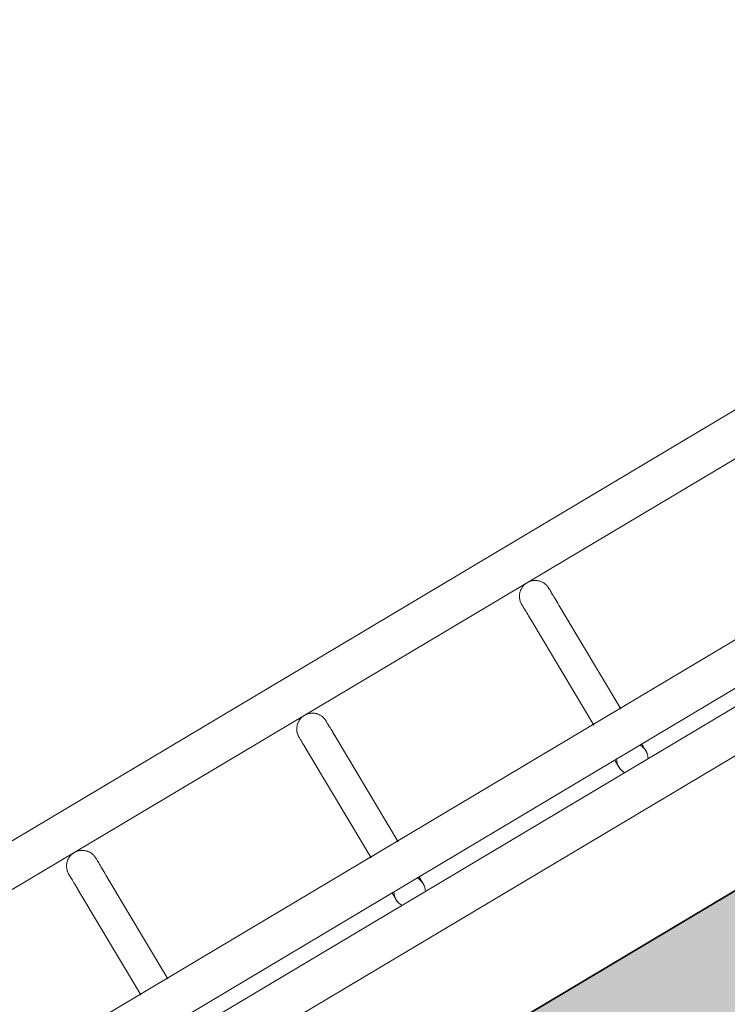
# Model space of a CAD drawing. Header units: metres. Extents: x 127444 to 127966, y 464485 to 464708.
# Tile 58 of 256: x 127918.398 to 127918.533, y 464646.672 to 464646.859. Entities that reach past the tile are written whole.
import ezdxf

# ---------------------------------------------------------------- set-up
doc = ezdxf.new("R2010")
doc.units = ezdxf.units.M
for name, color, linetype, lineweight in [('A-FLOR-HRAL', 11, 'Continuous', 9), ('B-WE-VH-VERHARDING_BETONSTRAATSTEEN-A-200', 8, 'Continuous', 9), ('N-WE-VH-VERHARDING_BETON-A', 252, 'Continuous', 18), ('N-WE-VH-VERHARDING_BETON-G', 252, 'Continuous', 35), ('S-BEAM', 12, 'Continuous', 9)]:
    doc.layers.add(name, color=color, linetype=linetype, lineweight=lineweight)

# ---------------------------------------------------------------- blocks, each defined once
blk = doc.blocks.new('34_22_B_BNP_Hekwerk_Integra_Schuinkort_laag - Integra_Schuin_1000-4860192--2_00_00')
at = {"layer": 'A-FLOR-HRAL'}
for p, q in [((276.71, 47.13), (-1956.09, 47.13)), ((-1956.09, 39.13), (276.71, 39.13)), ((276.98, 9.5), (-1956.09, 9.5)), ((-1956.09, 1.5), (276.98, 1.5)), ((276.98, -1.51), (-1956.09, -1.51)), ((-1956.09, -9.51), (276.98, -9.51))]:
    blk.add_line(p, q, dxfattribs=at)
at = {"layer": 'S-BEAM'}
for p, q in [((-1645.12, 32.34), (-1645.12, 9.31)), ((-1645.12, 32.34), (-1645.12, 9.31)), ((-1645.12, 32.34), (-1645.12, 9.31)), ((-1645.12, 32.34), (-1645.12, 9.31)), ((-1639.12, 9.31), (-1639.12, 32.34)), ((-1639.12, 9.31), (-1639.12, 32.34)), ((-1639.12, 9.31), (-1639.12, 32.34)), ((-1639.12, 9.31), (-1639.12, 32.34)), ((-1594.06, 32.34), (-1594.06, 9.3)), ((-1594.06, 32.34), (-1594.06, 9.3)), ((-1594.06, 32.34), (-1594.06, 9.3)), ((-1594.06, 32.34), (-1594.06, 9.3)), ((-1588.06, 9.3), (-1588.06, 32.34)), ((-1588.06, 9.3), (-1588.06, 32.34)), ((-1588.06, 9.3), (-1588.06, 32.34)), ((-1588.06, 9.3), (-1588.06, 32.34)), ((-1544.66, 32.34), (-1544.66, 9.29)), ((-1544.66, 32.34), (-1544.66, 9.29)), ((-1544.66, 32.34), (-1544.66, 9.29)), ((-1544.66, 32.34), (-1544.66, 9.29)), ((-1538.66, 9.29), (-1538.66, 32.34)), ((-1538.66, 9.29), (-1538.66, 32.34)), ((-1538.66, 9.29), (-1538.66, 32.34)), ((-1538.66, 9.29), (-1538.66, 32.34))]:
    blk.add_line(p, q, dxfattribs=at)
at = {"layer": 'S-BEAM', "flags": 128}
for points in [[(-1645.12, 36.13), (-1645.12, 36.25), (-1645.11, 36.36), (-1645.1, 36.48), (-1645.08, 36.6), (-1645.06, 36.72), (-1645.03, 36.84), (-1645, 36.95), (-1644.97, 37.07), (-1644.93, 37.18), (-1644.88, 37.29), (-1644.83, 37.4), (-1644.78, 37.51), (-1644.72, 37.62), (-1644.66, 37.72), (-1644.6, 37.82), (-1644.53, 37.92), (-1644.45, 38.01), (-1644.38, 38.1), (-1644.3, 38.19), (-1644.21, 38.28), (-1644.12, 38.36), (-1644.03, 38.44), (-1643.94, 38.51), (-1643.84, 38.58), (-1643.74, 38.65), (-1643.64, 38.71), (-1643.53, 38.77), (-1643.43, 38.83), (-1643.32, 38.88), (-1643.21, 38.92), (-1643.09, 38.96), (-1642.98, 39), (-1642.87, 39.03), (-1642.75, 39.06), (-1642.63, 39.08), (-1642.51, 39.1), (-1642.39, 39.11), (-1642.27, 39.12), (-1642.15, 39.12), (-1642.03, 39.12), (-1641.91, 39.12), (-1641.79, 39.11), (-1641.67, 39.09), (-1641.56, 39.07), (-1641.44, 39.05), (-1641.32, 39.02), (-1641.21, 38.98), (-1641.09, 38.94), (-1640.98, 38.9), (-1640.87, 38.85), (-1640.76, 38.8), (-1640.66, 38.74), (-1640.55, 38.68), (-1640.45, 38.62), (-1640.36, 38.55), (-1640.26, 38.48), (-1640.17, 38.4), (-1640.08, 38.32), (-1639.99, 38.24), (-1639.91, 38.15), (-1639.83, 38.06), (-1639.75, 37.97), (-1639.68, 37.87), (-1639.61, 37.77), (-1639.55, 37.67), (-1639.49, 37.57), (-1639.43, 37.46), (-1639.38, 37.35), (-1639.34, 37.24), (-1639.29, 37.13), (-1639.26, 37.02), (-1639.22, 36.9), (-1639.19, 36.78), (-1639.17, 36.67), (-1639.15, 36.55), (-1639.14, 36.43), (-1639.13, 36.31), (-1639.12, 36.19), (-1639.12, 36.13)], [(-1645.08, 36.6), (-1645.06, 36.72), (-1645.03, 36.84), (-1645, 36.95), (-1644.97, 37.07), (-1644.93, 37.18), (-1644.88, 37.29), (-1644.83, 37.4), (-1644.78, 37.51), (-1644.72, 37.62), (-1644.66, 37.72), (-1644.6, 37.82), (-1644.53, 37.92), (-1644.45, 38.01), (-1644.38, 38.1), (-1644.3, 38.19), (-1644.21, 38.28), (-1644.12, 38.36), (-1644.03, 38.44), (-1643.94, 38.51), (-1643.84, 38.58), (-1643.74, 38.65), (-1643.64, 38.71), (-1643.53, 38.77), (-1643.43, 38.83), (-1643.32, 38.88), (-1643.21, 38.92), (-1643.09, 38.96), (-1642.98, 39), (-1642.87, 39.03), (-1642.75, 39.06), (-1642.63, 39.08), (-1642.51, 39.1), (-1642.39, 39.11), (-1642.27, 39.12), (-1642.15, 39.12), (-1642.03, 39.12), (-1641.91, 39.12), (-1641.79, 39.11), (-1641.67, 39.09), (-1641.56, 39.07), (-1641.44, 39.05), (-1641.32, 39.02), (-1641.21, 38.98), (-1641.09, 38.94), (-1640.98, 38.9), (-1640.87, 38.85), (-1640.76, 38.8), (-1640.66, 38.74), (-1640.55, 38.68), (-1640.45, 38.62), (-1640.36, 38.55), (-1640.26, 38.48), (-1640.17, 38.4), (-1640.08, 38.32), (-1639.99, 38.24), (-1639.91, 38.15), (-1639.83, 38.06), (-1639.75, 37.97), (-1639.68, 37.87), (-1639.61, 37.77), (-1639.55, 37.67), (-1639.49, 37.57), (-1639.43, 37.46), (-1639.38, 37.35), (-1639.34, 37.24), (-1639.29, 37.13), (-1639.26, 37.02), (-1639.22, 36.9), (-1639.19, 36.78), (-1639.17, 36.67), (-1639.15, 36.55), (-1639.14, 36.43), (-1639.13, 36.31), (-1639.12, 36.19), (-1639.12, 36.13)], [(-1594.06, 36.13), (-1594.06, 36.25), (-1594.05, 36.36), (-1594.04, 36.48), (-1594.02, 36.6), (-1594, 36.72), (-1593.97, 36.84), (-1593.94, 36.95), (-1593.91, 37.07), (-1593.87, 37.18), (-1593.82, 37.29), (-1593.77, 37.4), (-1593.72, 37.51), (-1593.66, 37.62), (-1593.6, 37.72), (-1593.53, 37.82), (-1593.47, 37.92), (-1593.39, 38.01), (-1593.31, 38.1), (-1593.23, 38.19), (-1593.15, 38.28), (-1593.06, 38.36), (-1592.97, 38.44), (-1592.88, 38.51), (-1592.78, 38.58), (-1592.68, 38.65), (-1592.58, 38.71), (-1592.47, 38.77), (-1592.37, 38.83), (-1592.26, 38.88), (-1592.15, 38.92), (-1592.03, 38.96), (-1591.92, 39), (-1591.8, 39.03), (-1591.69, 39.06), (-1591.57, 39.08), (-1591.45, 39.1), (-1591.33, 39.11), (-1591.21, 39.12), (-1591.09, 39.12), (-1590.97, 39.12), (-1590.85, 39.12), (-1590.73, 39.11), (-1590.61, 39.09), (-1590.49, 39.07), (-1590.38, 39.05), (-1590.26, 39.02), (-1590.15, 38.98), (-1590.03, 38.94), (-1589.92, 38.9), (-1589.81, 38.85), (-1589.7, 38.8), (-1589.6, 38.74), (-1589.49, 38.68), (-1589.39, 38.62), (-1589.29, 38.55), (-1589.2, 38.48), (-1589.11, 38.4), (-1589.02, 38.32), (-1588.93, 38.24), (-1588.85, 38.15), (-1588.77, 38.06), (-1588.69, 37.97), (-1588.62, 37.87), (-1588.55, 37.77), (-1588.49, 37.67), (-1588.43, 37.57), (-1588.37, 37.46), (-1588.32, 37.35), (-1588.27, 37.24), (-1588.23, 37.13), (-1588.19, 37.02), (-1588.16, 36.9), (-1588.13, 36.78), (-1588.11, 36.67), (-1588.09, 36.55), (-1588.07, 36.43), (-1588.06, 36.31), (-1588.06, 36.19), (-1588.06, 36.13)], [(-1594.02, 36.6), (-1594, 36.72), (-1593.97, 36.84), (-1593.94, 36.95), (-1593.91, 37.07), (-1593.87, 37.18), (-1593.82, 37.29), (-1593.77, 37.4), (-1593.72, 37.51), (-1593.66, 37.62), (-1593.6, 37.72), (-1593.53, 37.82), (-1593.47, 37.92), (-1593.39, 38.01), (-1593.31, 38.1), (-1593.23, 38.19), (-1593.15, 38.28), (-1593.06, 38.36), (-1592.97, 38.44), (-1592.88, 38.51), (-1592.78, 38.58), (-1592.68, 38.65), (-1592.58, 38.71), (-1592.47, 38.77), (-1592.37, 38.83), (-1592.26, 38.88), (-1592.15, 38.92), (-1592.03, 38.96), (-1591.92, 39), (-1591.8, 39.03), (-1591.69, 39.06), (-1591.57, 39.08), (-1591.45, 39.1), (-1591.33, 39.11), (-1591.21, 39.12), (-1591.09, 39.12), (-1590.97, 39.12), (-1590.85, 39.12), (-1590.73, 39.11), (-1590.61, 39.09), (-1590.49, 39.07), (-1590.38, 39.05), (-1590.26, 39.02), (-1590.15, 38.98), (-1590.03, 38.94), (-1589.92, 38.9), (-1589.81, 38.85), (-1589.7, 38.8), (-1589.6, 38.74), (-1589.49, 38.68), (-1589.39, 38.62), (-1589.29, 38.55), (-1589.2, 38.48), (-1589.11, 38.4), (-1589.02, 38.32), (-1588.93, 38.24), (-1588.85, 38.15), (-1588.77, 38.06), (-1588.69, 37.97), (-1588.62, 37.87), (-1588.55, 37.77), (-1588.49, 37.67), (-1588.43, 37.57), (-1588.37, 37.46), (-1588.32, 37.35), (-1588.27, 37.24), (-1588.23, 37.13), (-1588.19, 37.02), (-1588.16, 36.9), (-1588.13, 36.78), (-1588.11, 36.67), (-1588.09, 36.55), (-1588.07, 36.43), (-1588.06, 36.31), (-1588.06, 36.19), (-1588.06, 36.13)], [(-1544.66, 36.13), (-1544.66, 36.25), (-1544.65, 36.36), (-1544.64, 36.48), (-1544.62, 36.6), (-1544.6, 36.72), (-1544.57, 36.84), (-1544.54, 36.95), (-1544.51, 37.07), (-1544.47, 37.18), (-1544.42, 37.29), (-1544.37, 37.4), (-1544.32, 37.51), (-1544.26, 37.62), (-1544.2, 37.72), (-1544.14, 37.82), (-1544.07, 37.92), (-1543.99, 38.01), (-1543.91, 38.1), (-1543.83, 38.19), (-1543.75, 38.28), (-1543.66, 38.36), (-1543.57, 38.44), (-1543.48, 38.51), (-1543.38, 38.58), (-1543.28, 38.65), (-1543.18, 38.71), (-1543.07, 38.77), (-1542.97, 38.83), (-1542.86, 38.88), (-1542.75, 38.92), (-1542.63, 38.96), (-1542.52, 39), (-1542.4, 39.03), (-1542.29, 39.06), (-1542.17, 39.08), (-1542.05, 39.1), (-1541.93, 39.11), (-1541.81, 39.12), (-1541.69, 39.12), (-1541.57, 39.12), (-1541.45, 39.12), (-1541.33, 39.11), (-1541.21, 39.09), (-1541.1, 39.07), (-1540.98, 39.05), (-1540.86, 39.02), (-1540.75, 38.98), (-1540.63, 38.94), (-1540.52, 38.9), (-1540.41, 38.85), (-1540.3, 38.8), (-1540.2, 38.74), (-1540.09, 38.68), (-1539.99, 38.62), (-1539.89, 38.55), (-1539.8, 38.48), (-1539.71, 38.4), (-1539.62, 38.32), (-1539.53, 38.24), (-1539.45, 38.15), (-1539.37, 38.06), (-1539.29, 37.97), (-1539.22, 37.87), (-1539.15, 37.77), (-1539.09, 37.67), (-1539.03, 37.57), (-1538.97, 37.46), (-1538.92, 37.35), (-1538.88, 37.24), (-1538.83, 37.13), (-1538.79, 37.02), (-1538.76, 36.9), (-1538.73, 36.78), (-1538.71, 36.67), (-1538.69, 36.55), (-1538.67, 36.43), (-1538.66, 36.31), (-1538.66, 36.19), (-1538.66, 36.13)], [(-1544.62, 36.6), (-1544.6, 36.72), (-1544.57, 36.84), (-1544.54, 36.95), (-1544.51, 37.07), (-1544.47, 37.18), (-1544.42, 37.29), (-1544.37, 37.4), (-1544.32, 37.51), (-1544.26, 37.62), (-1544.2, 37.72), (-1544.14, 37.82), (-1544.07, 37.92), (-1543.99, 38.01), (-1543.91, 38.1), (-1543.83, 38.19), (-1543.75, 38.28), (-1543.66, 38.36), (-1543.57, 38.44), (-1543.48, 38.51), (-1543.38, 38.58), (-1543.28, 38.65), (-1543.18, 38.71), (-1543.07, 38.77), (-1542.97, 38.83), (-1542.86, 38.88), (-1542.75, 38.92), (-1542.63, 38.96), (-1542.52, 39), (-1542.4, 39.03), (-1542.29, 39.06), (-1542.17, 39.08), (-1542.05, 39.1), (-1541.93, 39.11), (-1541.81, 39.12), (-1541.69, 39.12), (-1541.57, 39.12), (-1541.45, 39.12), (-1541.33, 39.11), (-1541.21, 39.09), (-1541.1, 39.07), (-1540.98, 39.05), (-1540.86, 39.02), (-1540.75, 38.98), (-1540.63, 38.94), (-1540.52, 38.9), (-1540.41, 38.85), (-1540.3, 38.8), (-1540.2, 38.74), (-1540.09, 38.68), (-1539.99, 38.62), (-1539.89, 38.55), (-1539.8, 38.48), (-1539.71, 38.4), (-1539.62, 38.32), (-1539.53, 38.24), (-1539.45, 38.15), (-1539.37, 38.06), (-1539.29, 37.97), (-1539.22, 37.87), (-1539.15, 37.77), (-1539.09, 37.67), (-1539.03, 37.57), (-1538.97, 37.46), (-1538.92, 37.35), (-1538.88, 37.24), (-1538.83, 37.13), (-1538.79, 37.02), (-1538.76, 36.9), (-1538.73, 36.78), (-1538.71, 36.67), (-1538.69, 36.55), (-1538.67, 36.43), (-1538.66, 36.31), (-1538.66, 36.19), (-1538.66, 36.13)], [(-1645.12, 32.34), (-1645.12, 32.75), (-1645.12, 33.15), (-1645.12, 33.52), (-1645.12, 33.87), (-1645.12, 34.2), (-1645.12, 34.5), (-1645.12, 34.78), (-1645.12, 35.03), (-1645.12, 35.26), (-1645.12, 35.46), (-1645.12, 35.64), (-1645.12, 35.78), (-1645.12, 35.91), (-1645.12, 36), (-1645.12, 36.07), (-1645.12, 36.11), (-1645.12, 36.13)], [(-1645.12, 36.13), (-1645.12, 36.11), (-1645.12, 36.07), (-1645.12, 36), (-1645.12, 35.91), (-1645.12, 35.79), (-1645.12, 35.64), (-1645.12, 35.46), (-1645.12, 35.26), (-1645.12, 35.04), (-1645.12, 34.78), (-1645.12, 34.51), (-1645.12, 34.2), (-1645.12, 33.88), (-1645.12, 33.53), (-1645.12, 33.16), (-1645.12, 32.76), (-1645.12, 32.34), (-1645.12, 32.34)], [(-1639.12, 32.34), (-1639.12, 32.75), (-1639.12, 33.15), (-1639.12, 33.52), (-1639.12, 33.87), (-1639.12, 34.2), (-1639.12, 34.5), (-1639.12, 34.78), (-1639.12, 35.03), (-1639.12, 35.26), (-1639.12, 35.46), (-1639.12, 35.64), (-1639.12, 35.78), (-1639.12, 35.91), (-1639.12, 36), (-1639.12, 36.07), (-1639.12, 36.11), (-1639.12, 36.13)], [(-1639.12, 36.13), (-1639.12, 36.11), (-1639.12, 36.07), (-1639.12, 36), (-1639.12, 35.91), (-1639.12, 35.79), (-1639.12, 35.64), (-1639.12, 35.46), (-1639.12, 35.26), (-1639.12, 35.04), (-1639.12, 34.78), (-1639.12, 34.51), (-1639.12, 34.2), (-1639.12, 33.88), (-1639.12, 33.53), (-1639.12, 33.16), (-1639.12, 32.76), (-1639.12, 32.34), (-1639.12, 32.34)], [(-1639.12, 33.52), (-1639.12, 33.87), (-1639.12, 34.2), (-1639.12, 34.5), (-1639.12, 34.78), (-1639.12, 35.03), (-1639.12, 35.26), (-1639.12, 35.46), (-1639.12, 35.64), (-1639.12, 35.78), (-1639.12, 35.91), (-1639.12, 36), (-1639.12, 36.07), (-1639.12, 36.11), (-1639.12, 36.13)], [(-1639.12, 36.13), (-1639.12, 36.11), (-1639.12, 36.07), (-1639.12, 36), (-1639.12, 35.91), (-1639.12, 35.79), (-1639.12, 35.64), (-1639.12, 35.46), (-1639.12, 35.26), (-1639.12, 35.04), (-1639.12, 34.78), (-1639.12, 34.51), (-1639.12, 34.2), (-1639.12, 33.88), (-1639.12, 33.53)], [(-1594.06, 32.34), (-1594.06, 32.75), (-1594.06, 33.15), (-1594.06, 33.52), (-1594.06, 33.87), (-1594.06, 34.2), (-1594.06, 34.5), (-1594.06, 34.78), (-1594.06, 35.03), (-1594.06, 35.26), (-1594.06, 35.46), (-1594.06, 35.64), (-1594.06, 35.78), (-1594.06, 35.91), (-1594.06, 36), (-1594.06, 36.07), (-1594.06, 36.11), (-1594.06, 36.13)], [(-1594.06, 36.13), (-1594.06, 36.11), (-1594.06, 36.07), (-1594.06, 36), (-1594.06, 35.91), (-1594.06, 35.79), (-1594.06, 35.64), (-1594.06, 35.46), (-1594.06, 35.26), (-1594.06, 35.04), (-1594.06, 34.78), (-1594.06, 34.51), (-1594.06, 34.2), (-1594.06, 33.88), (-1594.06, 33.53), (-1594.06, 33.16), (-1594.06, 32.76), (-1594.06, 32.34), (-1594.06, 32.34)], [(-1588.06, 32.34), (-1588.06, 32.75), (-1588.06, 33.15), (-1588.06, 33.52), (-1588.06, 33.87), (-1588.06, 34.2), (-1588.06, 34.5), (-1588.06, 34.78), (-1588.06, 35.03), (-1588.06, 35.26), (-1588.06, 35.46), (-1588.06, 35.64), (-1588.06, 35.78), (-1588.06, 35.91), (-1588.06, 36), (-1588.06, 36.07), (-1588.06, 36.11), (-1588.06, 36.13)], [(-1588.06, 36.13), (-1588.06, 36.11), (-1588.06, 36.07), (-1588.06, 36), (-1588.06, 35.91), (-1588.06, 35.79), (-1588.06, 35.64), (-1588.06, 35.46), (-1588.06, 35.26), (-1588.06, 35.04), (-1588.06, 34.78), (-1588.06, 34.51), (-1588.06, 34.2), (-1588.06, 33.88), (-1588.06, 33.53), (-1588.06, 33.16), (-1588.06, 32.76), (-1588.06, 32.34), (-1588.06, 32.34)], [(-1588.06, 33.52), (-1588.06, 33.87), (-1588.06, 34.2), (-1588.06, 34.5), (-1588.06, 34.78), (-1588.06, 35.03), (-1588.06, 35.26), (-1588.06, 35.46), (-1588.06, 35.64), (-1588.06, 35.78), (-1588.06, 35.91), (-1588.06, 36), (-1588.06, 36.07), (-1588.06, 36.11), (-1588.06, 36.13)], [(-1588.06, 36.13), (-1588.06, 36.11), (-1588.06, 36.07), (-1588.06, 36), (-1588.06, 35.91), (-1588.06, 35.79), (-1588.06, 35.64), (-1588.06, 35.46), (-1588.06, 35.26), (-1588.06, 35.04), (-1588.06, 34.78), (-1588.06, 34.51), (-1588.06, 34.2), (-1588.06, 33.88), (-1588.06, 33.53)], [(-1544.66, 32.34), (-1544.66, 32.75), (-1544.66, 33.15), (-1544.66, 33.52), (-1544.66, 33.87), (-1544.66, 34.2), (-1544.66, 34.5), (-1544.66, 34.78), (-1544.66, 35.03), (-1544.66, 35.26), (-1544.66, 35.46), (-1544.66, 35.64), (-1544.66, 35.78), (-1544.66, 35.91), (-1544.66, 36), (-1544.66, 36.07), (-1544.66, 36.11), (-1544.66, 36.13)], [(-1544.66, 36.13), (-1544.66, 36.11), (-1544.66, 36.07), (-1544.66, 36), (-1544.66, 35.91), (-1544.66, 35.79), (-1544.66, 35.64), (-1544.66, 35.46), (-1544.66, 35.26), (-1544.66, 35.04), (-1544.66, 34.78), (-1544.66, 34.51), (-1544.66, 34.2), (-1544.66, 33.88), (-1544.66, 33.53), (-1544.66, 33.16), (-1544.66, 32.76), (-1544.66, 32.34), (-1544.66, 32.34)], [(-1538.66, 32.34), (-1538.66, 32.75), (-1538.66, 33.15), (-1538.66, 33.52), (-1538.66, 33.87), (-1538.66, 34.2), (-1538.66, 34.5), (-1538.66, 34.78), (-1538.66, 35.03), (-1538.66, 35.26), (-1538.66, 35.46), (-1538.66, 35.64), (-1538.66, 35.78), (-1538.66, 35.91), (-1538.66, 36), (-1538.66, 36.07), (-1538.66, 36.11), (-1538.66, 36.13)], [(-1538.66, 36.13), (-1538.66, 36.11), (-1538.66, 36.07), (-1538.66, 36), (-1538.66, 35.91), (-1538.66, 35.79), (-1538.66, 35.64), (-1538.66, 35.46), (-1538.66, 35.26), (-1538.66, 35.04), (-1538.66, 34.78), (-1538.66, 34.51), (-1538.66, 34.2), (-1538.66, 33.88), (-1538.66, 33.53), (-1538.66, 33.16), (-1538.66, 32.76), (-1538.66, 32.34), (-1538.66, 32.34)], [(-1538.66, 33.52), (-1538.66, 33.87), (-1538.66, 34.2), (-1538.66, 34.5), (-1538.66, 34.78), (-1538.66, 35.03), (-1538.66, 35.26), (-1538.66, 35.46), (-1538.66, 35.64), (-1538.66, 35.78), (-1538.66, 35.91), (-1538.66, 36), (-1538.66, 36.07), (-1538.66, 36.11), (-1538.66, 36.13)], [(-1538.66, 36.13), (-1538.66, 36.11), (-1538.66, 36.07), (-1538.66, 36), (-1538.66, 35.91), (-1538.66, 35.79), (-1538.66, 35.64), (-1538.66, 35.46), (-1538.66, 35.26), (-1538.66, 35.04), (-1538.66, 34.78), (-1538.66, 34.51), (-1538.66, 34.2), (-1538.66, 33.88), (-1538.66, 33.53)], [(-1645.12, 32.34), (-1645.12, 32.75), (-1645.12, 33.15), (-1645.12, 33.52), (-1645.12, 33.87), (-1645.12, 34.2)], [(-1645.12, 34.2), (-1645.12, 33.88), (-1645.12, 33.53), (-1645.12, 33.16), (-1645.12, 32.76), (-1645.12, 32.34), (-1645.12, 32.34)], [(-1594.06, 32.34), (-1594.06, 32.75), (-1594.06, 33.15), (-1594.06, 33.52), (-1594.06, 33.87), (-1594.06, 34.2)], [(-1594.06, 34.2), (-1594.06, 33.88), (-1594.06, 33.53), (-1594.06, 33.16), (-1594.06, 32.76), (-1594.06, 32.34), (-1594.06, 32.34)], [(-1544.66, 32.34), (-1544.66, 32.75), (-1544.66, 33.15), (-1544.66, 33.52), (-1544.66, 33.87), (-1544.66, 34.2)], [(-1544.66, 34.2), (-1544.66, 33.88), (-1544.66, 33.53), (-1544.66, 33.16), (-1544.66, 32.76), (-1544.66, 32.34), (-1544.66, 32.34)], [(-1594.06, 1.58), (-1594.06, 1.38), (-1594.06, 1.19), (-1594.06, 1.02), (-1594.06, 0.86), (-1594.06, 0.71), (-1594.06, 0.58), (-1594.06, 0.46), (-1594.06, 0.35), (-1594.06, 0.26), (-1594.06, 0.18), (-1594.06, 0.12), (-1594.06, 0.07), (-1594.06, 0.03), (-1594.06, 0.01), (-1594.06, 0)], [(-1594.06, 1.58), (-1594.06, 1.38), (-1594.06, 1.19), (-1594.06, 1.02), (-1594.06, 0.86), (-1594.06, 0.71), (-1594.06, 0.58), (-1594.06, 0.46), (-1594.06, 0.35), (-1594.06, 0.26), (-1594.06, 0.18), (-1594.06, 0.12), (-1594.06, 0.07), (-1594.06, 0.03), (-1594.06, 0.01), (-1594.06, 0)], [(-1594.06, 0), (-1594.06, 0.01), (-1594.06, 0.03), (-1594.06, 0.06), (-1594.06, 0.11), (-1594.06, 0.18), (-1594.06, 0.26), (-1594.06, 0.35), (-1594.06, 0.46), (-1594.06, 0.58), (-1594.06, 0.71), (-1594.06, 0.86), (-1594.06, 1.02), (-1594.06, 1.19), (-1594.06, 1.37), (-1594.06, 1.57)], [(-1594.06, 0), (-1594.06, 0.01), (-1594.06, 0.03), (-1594.06, 0.06), (-1594.06, 0.11), (-1594.06, 0.18), (-1594.06, 0.26), (-1594.06, 0.35), (-1594.06, 0.46), (-1594.06, 0.58), (-1594.06, 0.71), (-1594.06, 0.86), (-1594.06, 1.02), (-1594.06, 1.19), (-1594.06, 1.37), (-1594.06, 1.57)], [(-1594.01, -0.54), (-1594.03, -0.42), (-1594.04, -0.3), (-1594.05, -0.18), (-1594.06, -0.06), (-1594.06, 0)], [(-1594.01, -0.54), (-1594.03, -0.42), (-1594.04, -0.3), (-1594.05, -0.18), (-1594.06, -0.06), (-1594.06, 0)], [(-1588.06, 0), (-1588.06, -0.12), (-1588.07, -0.24), (-1588.08, -0.36), (-1588.1, -0.48), (-1588.12, -0.6)], [(-1588.06, 0), (-1588.06, -0.12), (-1588.07, -0.24), (-1588.08, -0.36), (-1588.1, -0.48), (-1588.12, -0.6)], [(-1588.06, 1.58), (-1588.06, 1.38), (-1588.06, 1.19), (-1588.06, 1.02), (-1588.06, 0.86), (-1588.06, 0.71), (-1588.06, 0.58), (-1588.06, 0.46), (-1588.06, 0.35), (-1588.06, 0.26), (-1588.06, 0.18), (-1588.06, 0.12), (-1588.06, 0.07), (-1588.06, 0.03), (-1588.06, 0.01), (-1588.06, 0)], [(-1588.06, 1.58), (-1588.06, 1.38), (-1588.06, 1.19), (-1588.06, 1.02), (-1588.06, 0.86), (-1588.06, 0.71), (-1588.06, 0.58), (-1588.06, 0.46), (-1588.06, 0.35), (-1588.06, 0.26), (-1588.06, 0.18), (-1588.06, 0.12), (-1588.06, 0.07), (-1588.06, 0.03), (-1588.06, 0.01), (-1588.06, 0)], [(-1588.06, 0), (-1588.06, 0.01), (-1588.06, 0.03), (-1588.06, 0.06), (-1588.06, 0.11), (-1588.06, 0.18), (-1588.06, 0.26), (-1588.06, 0.35), (-1588.06, 0.46), (-1588.06, 0.58), (-1588.06, 0.71), (-1588.06, 0.86), (-1588.06, 1.02), (-1588.06, 1.19), (-1588.06, 1.37), (-1588.06, 1.57)], [(-1588.06, 0), (-1588.06, 0.01), (-1588.06, 0.03), (-1588.06, 0.06), (-1588.06, 0.11), (-1588.06, 0.18), (-1588.06, 0.26), (-1588.06, 0.35), (-1588.06, 0.46), (-1588.06, 0.58), (-1588.06, 0.71), (-1588.06, 0.86), (-1588.06, 1.02), (-1588.06, 1.19), (-1588.06, 1.37), (-1588.06, 1.57)], [(-1544.66, 1.58), (-1544.66, 1.38), (-1544.66, 1.19), (-1544.66, 1.02), (-1544.66, 0.86), (-1544.66, 0.71), (-1544.66, 0.58), (-1544.66, 0.46), (-1544.66, 0.35), (-1544.66, 0.26), (-1544.66, 0.18), (-1544.66, 0.12), (-1544.66, 0.07), (-1544.66, 0.03), (-1544.66, 0.01), (-1544.66, 0)], [(-1544.66, 1.58), (-1544.66, 1.38), (-1544.66, 1.19), (-1544.66, 1.02), (-1544.66, 0.86), (-1544.66, 0.71), (-1544.66, 0.58), (-1544.66, 0.46), (-1544.66, 0.35), (-1544.66, 0.26), (-1544.66, 0.18), (-1544.66, 0.12), (-1544.66, 0.07), (-1544.66, 0.03), (-1544.66, 0.01), (-1544.66, 0)], [(-1544.66, 0), (-1544.66, 0.01), (-1544.66, 0.03), (-1544.66, 0.06), (-1544.66, 0.11), (-1544.66, 0.18), (-1544.66, 0.26), (-1544.66, 0.35), (-1544.66, 0.46), (-1544.66, 0.58), (-1544.66, 0.71), (-1544.66, 0.86), (-1544.66, 1.02), (-1544.66, 1.19), (-1544.66, 1.37), (-1544.66, 1.57)], [(-1544.66, 0), (-1544.66, 0.01), (-1544.66, 0.03), (-1544.66, 0.06), (-1544.66, 0.11), (-1544.66, 0.18), (-1544.66, 0.26), (-1544.66, 0.35), (-1544.66, 0.46), (-1544.66, 0.58), (-1544.66, 0.71), (-1544.66, 0.86), (-1544.66, 1.02), (-1544.66, 1.19), (-1544.66, 1.37), (-1544.66, 1.57)], [(-1544.61, -0.54), (-1544.63, -0.42), (-1544.64, -0.3), (-1544.65, -0.18), (-1544.66, -0.06), (-1544.66, 0)], [(-1544.61, -0.54), (-1544.63, -0.42), (-1544.64, -0.3), (-1544.65, -0.18), (-1544.66, -0.06), (-1544.66, 0)], [(-1538.66, 0), (-1538.66, -0.12), (-1538.67, -0.24), (-1538.68, -0.36), (-1538.7, -0.48), (-1538.72, -0.6)], [(-1538.66, 0), (-1538.66, -0.12), (-1538.67, -0.24), (-1538.68, -0.36), (-1538.7, -0.48), (-1538.72, -0.6)], [(-1538.66, 1.58), (-1538.66, 1.38), (-1538.66, 1.19), (-1538.66, 1.02), (-1538.66, 0.86), (-1538.66, 0.71), (-1538.66, 0.58), (-1538.66, 0.46), (-1538.66, 0.35), (-1538.66, 0.26), (-1538.66, 0.18), (-1538.66, 0.12), (-1538.66, 0.07), (-1538.66, 0.03), (-1538.66, 0.01), (-1538.66, 0)], [(-1538.66, 1.58), (-1538.66, 1.38), (-1538.66, 1.19), (-1538.66, 1.02), (-1538.66, 0.86), (-1538.66, 0.71), (-1538.66, 0.58), (-1538.66, 0.46), (-1538.66, 0.35), (-1538.66, 0.26), (-1538.66, 0.18), (-1538.66, 0.12), (-1538.66, 0.07), (-1538.66, 0.03), (-1538.66, 0.01), (-1538.66, 0)], [(-1538.66, 0), (-1538.66, 0.01), (-1538.66, 0.03), (-1538.66, 0.06), (-1538.66, 0.11), (-1538.66, 0.18), (-1538.66, 0.26), (-1538.66, 0.35), (-1538.66, 0.46), (-1538.66, 0.58), (-1538.66, 0.71), (-1538.66, 0.86), (-1538.66, 1.02), (-1538.66, 1.19), (-1538.66, 1.37), (-1538.66, 1.57)], [(-1538.66, 0), (-1538.66, 0.01), (-1538.66, 0.03), (-1538.66, 0.06), (-1538.66, 0.11), (-1538.66, 0.18), (-1538.66, 0.26), (-1538.66, 0.35), (-1538.66, 0.46), (-1538.66, 0.58), (-1538.66, 0.71), (-1538.66, 0.86), (-1538.66, 1.02), (-1538.66, 1.19), (-1538.66, 1.37), (-1538.66, 1.57)], [(-1593.63, -1.55), (-1593.69, -1.44), (-1593.74, -1.34), (-1593.8, -1.23)], [(-1593.63, -1.55), (-1593.69, -1.44), (-1593.74, -1.34), (-1593.8, -1.23)], [(-1544.23, -1.55), (-1544.29, -1.44), (-1544.35, -1.34), (-1544.4, -1.23)], [(-1544.23, -1.55), (-1544.29, -1.44), (-1544.35, -1.34), (-1544.4, -1.23)]]:
    blk.add_lwpolyline(points, dxfattribs=at)
at = {"layer": 'S-BEAM'}
for centre, start, end in [((-1591.06, 0), 150, 180), ((-1591.06, 0), 165, 180), ((-1591.06, 0), 180, 210), ((-1591.06, 0), 180, 195), ((-1591.06, 0), 0, 30), ((-1591.06, 0), 330, 0), ((-1591.06, 0), 0, 15), ((-1591.06, 0), 345, 0), ((-1541.66, 0), 150, 180), ((-1541.66, 0), 165, 180), ((-1541.66, 0), 180, 210), ((-1541.66, 0), 180, 195), ((-1541.66, 0), 0, 30), ((-1541.66, 0), 330, 0), ((-1541.66, 0), 0, 15), ((-1541.66, 0), 345, 0)]:
    blk.add_arc(centre, 3, start, end, dxfattribs=at)

msp = doc.modelspace()

# ---------------------------------------------------------------- hatches: boundary and pattern name
at = {"layer": 'B-WE-VH-VERHARDING_BETONSTRAATSTEEN-A-200'}
h = msp.add_hatch(dxfattribs=at)
h.set_pattern_fill('AVH-BSS_KEIFORMAAT_ELLEBOOG-SO', color=256, angle=1, pattern_type=2)
h.set_pattern_definition([(31.81611, (127908.58607, 464613.06392), (0.03386772, 0.14457862), [0.315, -0.105]), (301.81611, (127908.47536, 464613.24236), (0.03386772, 0.14457862), [0.315, -0.105])])
h.paths.add_polyline_path([(127940.57923, 464651.66311), (127937.65926, 464649.92134), (127938.01786, 464649.32017), (127940.93783, 464651.06194)], flags=16)
h.paths.add_polyline_path([(127944.2228, 464653.02142), (127943.8642, 464653.62259), (127940.94423, 464651.88083), (127941.30283, 464651.27966)], flags=16)
edge = h.paths.add_edge_path(flags=16)
edge.add_arc((127917.88105, 464700.47107), 0.4, 30.8149, 210.8149)
edge.add_line((127917.53752, 464700.26616), (127921.37951, 464693.82496))
edge.add_arc((127921.72304, 464694.02987), 0.4, 210.8149, 390.8149)
edge.add_line((127922.06657, 464694.23477), (127918.22458, 464700.67597))
edge = h.paths.add_edge_path()
edge.add_line((127929.24995, 464697.53579), (127928.80329, 464697.26935))
edge.add_line((127928.80329, 464697.26935), (127928.62665, 464697.56548))
edge.add_line((127928.62665, 464697.56548), (127924.41416, 464695.05272))
edge.add_line((127924.41416, 464695.05272), (127919.91876, 464702.589))
edge.add_arc((127922.49521, 464704.12585), 3, 146.6578, 210.81611, ccw=False)
edge.add_line((127919.989, 464705.77476), (127913.63025, 464701.98178))
edge.add_arc((127913.33915, 464701.57526), 0.5, 30.8162, 54.3942, ccw=False)
edge.add_line((127913.76856, 464701.8314), (127919.60859, 464692.04091))
edge.add_arc((127919.17411, 464691.7839), 0.50481, -52.9525, 30.6058, ccw=False)
edge.add_line((127919.47824, 464691.381), (127915.65218, 464689.09885))
edge.add_line((127915.65218, 464689.09885), (127916.2004, 464688.17979))
edge.add_line((127916.2004, 464688.17979), (127915.59923, 464687.82119))
edge.add_line((127915.59923, 464687.82119), (127915.05101, 464688.74026))
edge.add_line((127915.05101, 464688.74026), (127913.20424, 464687.63872))
edge.add_line((127913.20424, 464687.63872), (127914.89256, 464684.76207))
edge.add_line((127914.89256, 464684.76207), (127915.59184, 464684.79392))
edge.add_line((127915.59184, 464684.79392), (127915.63332, 464683.88302))
edge.add_line((127915.63332, 464683.88302), (127917.341, 464684.90122))
edge.add_line((127917.341, 464684.90122), (127916.77749, 464685.84591))
edge.add_line((127916.77749, 464685.84591), (127917.37866, 464686.20451))
edge.add_line((127917.37866, 464686.20451), (127918.50568, 464684.31512))
edge.add_line((127918.50568, 464684.31512), (127917.90451, 464683.95652))
edge.add_line((127917.90451, 464683.95652), (127919.08277, 464681.98124))
edge.add_line((127919.08277, 464681.98124), (127919.68394, 464682.33984))
edge.add_line((127919.68394, 464682.33984), (127921.4257, 464679.41987))
edge.add_line((127921.4257, 464679.41987), (127920.82453, 464679.06127))
edge.add_line((127920.82453, 464679.06127), (127922.00279, 464677.08599))
edge.add_line((127922.00279, 464677.08599), (127922.60396, 464677.44459))
edge.add_line((127922.60396, 464677.44459), (127923.73098, 464675.5552))
edge.add_line((127923.73098, 464675.5552), (127923.12981, 464675.1966))
edge.add_line((127923.12981, 464675.1966), (127924.61544, 464672.70603))
edge.add_line((127924.61544, 464672.70603), (127925.21661, 464673.06463))
edge.add_line((127925.21661, 464673.06463), (127926.34363, 464671.17523))
edge.add_line((127926.34363, 464671.17523), (127927.82926, 464668.68467))
edge.add_line((127927.82926, 464668.68467), (127928.95628, 464666.79527))
edge.add_line((127928.95628, 464666.79527), (127930.44191, 464664.30471))
edge.add_line((127930.44191, 464664.30471), (127931.56893, 464662.41531))
edge.add_line((127931.56893, 464662.41531), (127930.96776, 464662.05671))
edge.add_line((127930.96776, 464662.05671), (127932.45339, 464659.56615))
edge.add_line((127932.45339, 464659.56615), (127933.05456, 464659.92475))
edge.add_line((127933.05456, 464659.92475), (127934.18159, 464658.03535))
edge.add_line((127934.18159, 464658.03535), (127933.58041, 464657.67675))
edge.add_line((127933.58041, 464657.67675), (127933.90059, 464657.13999))
edge.add_line((127933.90059, 464657.13999), (127935.47222, 464658.07747))
edge.add_line((127935.47222, 464658.07747), (127936.59925, 464656.18808))
edge.add_line((127936.59925, 464656.18808), (127934.70986, 464655.06105))
edge.add_line((127934.70986, 464655.06105), (127933.96704, 464656.30634))
edge.add_line((127933.96704, 464656.30634), (127931.26177, 464654.69264))
edge.add_line((127931.26177, 464654.69264), (127931.62037, 464654.09147))
edge.add_line((127931.62037, 464654.09147), (127931.0192, 464653.73287))
edge.add_line((127931.0192, 464653.73287), (127930.66068, 464654.33409))
edge.add_line((127930.66068, 464654.33409), (127926.95213, 464652.12194))
edge.add_line((127926.95213, 464652.12194), (127930.18506, 464645.46298))
edge.add_line((127930.18506, 464645.46298), (127936.19927, 464649.05046))
edge.add_line((127936.19927, 464649.05046), (127936.55787, 464648.44929))
edge.add_line((127936.55787, 464648.44929), (127921.0133, 464639.17694))
edge.add_line((127921.0133, 464639.17694), (127920.84681, 464639.45605))
edge.add_line((127920.84681, 464639.45605), (127918.35625, 464637.97043))
edge.add_line((127918.35625, 464637.97043), (127918.90695, 464637.0472))
edge.add_line((127918.90695, 464637.0472), (127917.01756, 464635.92018))
edge.add_line((127917.01756, 464635.92018), (127916.46685, 464636.8434))
edge.add_line((127916.46685, 464636.8434), (127913.97628, 464635.35778))
edge.add_line((127913.97628, 464635.35778), (127914.14278, 464635.07866))
edge.add_line((127914.14278, 464635.07866), (127912.25338, 464633.95164))
edge.add_line((127912.25338, 464633.95164), (127915.11458, 464629.155))
edge.add_line((127915.11458, 464629.155), (127902.72187, 464621.76273))
edge.add_line((127902.72187, 464621.76273), (127903.5901, 464620.30719))
edge.add_line((127903.5901, 464620.30719), (127904.08821, 464620.60432))
edge.add_line((127904.08821, 464620.60432), (127904.44681, 464620.00315))
edge.add_line((127904.44681, 464620.00315), (127903.9487, 464619.70602))
edge.add_line((127903.9487, 464619.70602), (127905.69046, 464616.78605))
edge.add_line((127905.69046, 464616.78605), (127906.18858, 464617.08317))
edge.add_line((127906.18858, 464617.08317), (127906.54718, 464616.482))
edge.add_line((127906.54718, 464616.482), (127906.04906, 464616.18488))
edge.add_line((127906.04906, 464616.18488), (127907.79083, 464613.2649))
edge.add_line((127907.79083, 464613.2649), (127908.28894, 464613.56203))
edge.add_line((127908.28894, 464613.56203), (127908.58607, 464613.06392))
edge.add_line((127908.58607, 464613.06392), (127911.67781, 464614.90814))
edge.add_line((127911.67781, 464614.90814), (127911.38068, 464615.40625))
edge.add_line((127911.38068, 464615.40625), (127922.07294, 464621.78419))
edge.add_line((127922.07294, 464621.78419), (127922.37006, 464621.28608))
edge.add_line((127922.37006, 464621.28608), (127924.86063, 464622.7717))
edge.add_line((127924.86063, 464622.7717), (127924.5635, 464623.26982))
edge.add_line((127924.5635, 464623.26982), (127926.4529, 464624.39684))
edge.add_line((127926.4529, 464624.39684), (127926.75002, 464623.89873))
edge.add_line((127926.75002, 464623.89873), (127929.24059, 464625.38436))
edge.add_line((127929.24059, 464625.38436), (127928.94347, 464625.88247))
edge.add_line((127928.94347, 464625.88247), (127930.83286, 464627.00949))
edge.add_line((127930.83286, 464627.00949), (127931.12999, 464626.51138))
edge.add_line((127931.12999, 464626.51138), (127933.62055, 464627.99701))
edge.add_line((127933.62055, 464627.99701), (127933.32343, 464628.49512))
edge.add_line((127933.32343, 464628.49512), (127935.21282, 464629.62214))
edge.add_line((127935.21282, 464629.62214), (127935.50995, 464629.12403))
edge.add_line((127935.50995, 464629.12403), (127938.00051, 464630.60966))
edge.add_line((127938.00051, 464630.60966), (127937.96978, 464630.66119))
edge.add_line((127937.96978, 464630.66119), (127938.61389, 464631.0454))
edge.add_line((127938.61389, 464631.0454), (127938.3475, 464631.49198))
edge.add_line((127938.3475, 464631.49198), (127938.94867, 464631.85058))
edge.add_line((127938.94867, 464631.85058), (127939.21506, 464631.404))
edge.add_line((127939.21506, 464631.404), (127942.99385, 464633.65805))
edge.add_line((127942.99385, 464633.65805), (127942.72746, 464634.10463))
edge.add_line((127942.72746, 464634.10463), (127943.32863, 464634.46323))
edge.add_line((127943.32863, 464634.46323), (127943.59502, 464634.01665))
edge.add_line((127943.59502, 464634.01665), (127947.37381, 464636.2707))
edge.add_line((127947.37381, 464636.2707), (127947.10742, 464636.71728))
edge.add_line((127947.10742, 464636.71728), (127947.70859, 464637.07588))
edge.add_line((127947.70859, 464637.07588), (127947.97498, 464636.6293))
edge.add_line((127947.97498, 464636.6293), (127951.75377, 464638.88335))
edge.add_line((127951.75377, 464638.88335), (127951.48738, 464639.32993))
edge.add_line((127951.48738, 464639.32993), (127952.08855, 464639.68853))
edge.add_line((127952.08855, 464639.68853), (127952.35494, 464639.24195))
edge.add_line((127952.35494, 464639.24195), (127956.13373, 464641.496))
edge.add_line((127956.13373, 464641.496), (127955.86734, 464641.94258))
edge.add_line((127955.86734, 464641.94258), (127956.46851, 464642.30118))
edge.add_line((127956.46851, 464642.30118), (127956.7349, 464641.8546))
edge.add_line((127956.7349, 464641.8546), (127960.51369, 464644.10865))
edge.add_line((127960.51369, 464644.10865), (127960.2473, 464644.55523))
edge.add_line((127960.2473, 464644.55523), (127960.69389, 464644.82162))
edge.add_line((127960.69389, 464644.82162), (127959.27999, 464647.19196))
edge.add_line((127959.27999, 464647.19196), (127958.8334, 464646.92557))
edge.add_line((127958.8334, 464646.92557), (127958.47477, 464647.52678))
edge.add_line((127958.47477, 464647.52678), (127958.92142, 464647.79309))
edge.add_line((127958.92142, 464647.79309), (127958.87527, 464647.87041))
edge.add_line((127958.87527, 464647.87041), (127958.83663, 464647.84737))
edge.add_line((127958.83663, 464647.84737), (127958.29873, 464648.74912))
edge.add_line((127958.29873, 464648.74912), (127958.3374, 464648.77219))
edge.add_line((127958.3374, 464648.77219), (127958.29125, 464648.84946))
edge.add_line((127958.29125, 464648.84946), (127957.84469, 464648.58308))
edge.add_line((127957.84469, 464648.58308), (127957.48609, 464649.18425))
edge.add_line((127957.48609, 464649.18425), (127957.93268, 464649.45064))
edge.add_line((127957.93268, 464649.45064), (127955.52494, 464653.48708))
edge.add_line((127955.52494, 464653.48708), (127955.07836, 464653.22069))
edge.add_line((127955.07836, 464653.22069), (127954.71976, 464653.82186))
edge.add_line((127954.71976, 464653.82186), (127955.16635, 464654.08825))
edge.add_line((127955.16635, 464654.08825), (127952.76374, 464658.1161))
edge.add_line((127952.76374, 464658.1161), (127952.31714, 464657.8497))
edge.add_line((127952.31714, 464657.8497), (127951.95854, 464658.45088))
edge.add_line((127951.95854, 464658.45088), (127952.40514, 464658.71727))
edge.add_line((127952.40514, 464658.71727), (127950.1511, 464662.49607))
edge.add_line((127950.1511, 464662.49607), (127949.70449, 464662.22967))
edge.add_line((127949.70449, 464662.22967), (127949.34589, 464662.83084))
edge.add_line((127949.34589, 464662.83084), (127949.79248, 464663.09722))
edge.add_line((127949.79248, 464663.09722), (127947.53848, 464666.87604))
edge.add_line((127947.53848, 464666.87604), (127947.09184, 464666.60963))
edge.add_line((127947.09184, 464666.60963), (127946.73324, 464667.2108))
edge.add_line((127946.73324, 464667.2108), (127947.17983, 464667.47719))
edge.add_line((127947.17983, 464667.47719), (127944.92584, 464671.25601))
edge.add_line((127944.92584, 464671.25601), (127944.47919, 464670.98959))
edge.add_line((127944.47919, 464670.98959), (127944.12059, 464671.59076))
edge.add_line((127944.12059, 464671.59076), (127944.56722, 464671.85717))
edge.add_line((127944.56722, 464671.85717), (127942.31317, 464675.63596))
edge.add_line((127942.31317, 464675.63596), (127941.86654, 464675.36955))
edge.add_line((127941.86654, 464675.36955), (127941.50794, 464675.97072))
edge.add_line((127941.50794, 464675.97072), (127941.9546, 464676.23715))
edge.add_line((127941.9546, 464676.23715), (127939.7005, 464680.01591))
edge.add_line((127939.7005, 464680.01591), (127939.25413, 464679.74965))
edge.add_line((127939.25413, 464679.74965), (127938.89514, 464680.35059))
edge.add_line((127938.89514, 464680.35059), (127939.34202, 464680.61716))
edge.add_line((127939.34202, 464680.61716), (127937.08788, 464684.39589))
edge.add_line((127937.08788, 464684.39589), (127936.64124, 464684.12947))
edge.add_line((127936.64124, 464684.12947), (127936.28264, 464684.73064))
edge.add_line((127936.28264, 464684.73064), (127936.7293, 464684.99708))
edge.add_line((127936.7293, 464684.99708), (127934.47522, 464688.77585))
edge.add_line((127934.47522, 464688.77585), (127934.02859, 464688.50943))
edge.add_line((127934.02859, 464688.50943), (127933.66999, 464689.1106))
edge.add_line((127933.66999, 464689.1106), (127934.11664, 464689.37703))
edge.add_line((127934.11664, 464689.37703), (127931.8626, 464693.15582))
edge.add_line((127931.8626, 464693.15582), (127931.41594, 464692.88939))
edge.add_line((127931.41594, 464692.88939), (127931.05734, 464693.49056))
edge.add_line((127931.05734, 464693.49056), (127931.504, 464693.75699))
edge.add_line((127931.504, 464693.75699), (127929.24995, 464697.53579))
h.paths.add_polyline_path([(127958.14957, 464648.76494), (127958.25263, 464648.82642), (127958.88274, 464647.77007), (127958.77968, 464647.7086)], flags=17)
h = msp.add_hatch(dxfattribs=at)
h.set_pattern_fill('AVH-BSS_KEIFORMAAT_ELLEBOOG-SO', color=256, angle=1, pattern_type=2)
h.set_pattern_definition([(1, (2e-09, 52.72539), (0.103151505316, 0.106816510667), [0.315, -0.105]), (271, (-0.00367, 52.93536), (0.103151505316, 0.106816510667), [0.315, -0.105])])
h.paths.add_polyline_path([(127936.64375, 464648.50051), (127936.28515, 464649.10169), (127925.97936, 464642.95427), (127922.55986, 464648.68687), (127922.86045, 464648.86617), (127922.50185, 464649.46734), (127917.3531, 464646.39611), (127917.30336, 464647.21519), (127916.60409, 464647.18334), (127916.70418, 464644.98562), (127917.40346, 464645.01746), (127917.37714, 464645.59537), (127918.05108, 464645.99738), (127921.47058, 464640.26478), (127920.6547, 464639.77811), (127921.0133, 464639.17694)], flags=17)
h.paths.add_polyline_path([(127906.47784, 464630.50653), (127906.11925, 464631.1077), (127904.22985, 464629.98067), (127904.58845, 464629.3795)], flags=16)
h.paths.add_polyline_path([(127914.14278, 464635.07866), (127913.78418, 464635.67983), (127911.89478, 464634.55281), (127912.25338, 464633.95164)], flags=17)
h.paths.add_polyline_path([(127936.64375, 464648.50051), (127936.28515, 464649.10169), (127925.97936, 464642.95427), (127922.55986, 464648.68687), (127922.86045, 464648.86617), (127922.50185, 464649.46734), (127917.3531, 464646.39611), (127917.30336, 464647.21519), (127916.60409, 464647.18334), (127916.70418, 464644.98562), (127917.40346, 464645.01746), (127917.37714, 464645.59537), (127918.05108, 464645.99738), (127921.47058, 464640.26478), (127920.6547, 464639.77811), (127921.0133, 464639.17694)], flags=17)
edge = h.paths.add_edge_path(flags=16)
edge.add_arc((127906.61302, 464696.42456), 0.40001, 2.991, 182.2395)
edge.add_line((127906.21332, 464696.40893), (127906.72019, 464685.30208))
edge.add_arc((127907.11886, 464685.34036), 0.4005, 185.4842, 359.7384)
edge.add_line((127907.51936, 464685.33853), (127907.01249, 464696.44544))
edge = h.paths.add_edge_path()
edge.add_line((127915.6825, 464667.41804), (127916.38177, 464667.44989))
edge.add_line((127916.38177, 464667.44989), (127916.21855, 464671.03351))
edge.add_line((127916.21855, 464671.03351), (127915.51928, 464671.00166))
edge.add_line((127915.51928, 464671.00166), (127915.41918, 464673.19938))
edge.add_line((127915.41918, 464673.19938), (127916.11846, 464673.23123))
edge.add_line((127916.11846, 464673.23123), (127915.98254, 464676.21547))
edge.add_line((127915.98254, 464676.21547), (127915.28327, 464676.18363))
edge.add_line((127915.28327, 464676.18363), (127915.12857, 464679.58011))
edge.add_line((127915.12857, 464679.58011), (127915.82785, 464679.61195))
edge.add_line((127915.82785, 464679.61195), (127915.69193, 464682.5962))
edge.add_line((127915.69193, 464682.5962), (127914.99266, 464682.56435))
edge.add_line((127914.99266, 464682.56435), (127914.89029, 464684.81202))
edge.add_line((127914.89029, 464684.81202), (127913.20424, 464687.63872))
edge.add_line((127913.20424, 464687.63872), (127910.65997, 464686.12114))
edge.add_arc((127910.40161, 464686.54922), 0.50001, 182.6082, 301.1127, ccw=False)
edge.add_line((127909.90212, 464686.52647), (127909.31543, 464699.40799))
edge.add_line((127909.31543, 464699.40799), (127903.79014, 464696.11216))
edge.add_line((127903.79014, 464696.11216), (127904.50289, 464680.46465))
edge.add_line((127904.50289, 464680.46465), (127899.60241, 464680.24141))
edge.add_line((127899.60241, 464680.24141), (127899.92236, 464673.19029))
edge.add_line((127899.92236, 464673.19029), (127899.34297, 464673.1639))
edge.add_line((127899.34297, 464673.1639), (127899.50737, 464669.58033))
edge.add_line((127899.50737, 464669.58033), (127900.08677, 464669.60672))
edge.add_line((127900.08677, 464669.60672), (127900.18686, 464667.409))
edge.add_line((127900.18686, 464667.409), (127899.60746, 464667.38261))
edge.add_line((127899.60746, 464667.38261), (127899.77068, 464663.79899))
edge.add_line((127899.77068, 464663.79899), (127900.35008, 464663.82538))
edge.add_line((127900.35008, 464663.82538), (127900.45017, 464661.62766))
edge.add_line((127900.45017, 464661.62766), (127899.87077, 464661.60127))
edge.add_line((127899.87077, 464661.60127), (127900.03861, 464658.01786))
edge.add_line((127900.03861, 464658.01786), (127900.61801, 464658.04425))
edge.add_line((127900.61801, 464658.04425), (127900.71348, 464655.84631))
edge.add_line((127900.71348, 464655.84631), (127900.13408, 464655.81992))
edge.add_line((127900.13408, 464655.81992), (127900.2973, 464652.2363))
edge.add_line((127900.2973, 464652.2363), (127900.8767, 464652.26269))
edge.add_line((127900.8767, 464652.26269), (127900.9768, 464650.06497))
edge.add_line((127900.9768, 464650.06497), (127900.3974, 464650.03858))
edge.add_line((127900.3974, 464650.03858), (127900.56061, 464646.45496))
edge.add_line((127900.56061, 464646.45496), (127901.14001, 464646.48135))
edge.add_line((127901.14001, 464646.48135), (127901.76673, 464632.72094))
edge.add_line((127901.76673, 464632.72094), (127901.18733, 464632.69455))
edge.add_line((127901.18733, 464632.69455), (127901.35055, 464629.11093))
edge.add_line((127901.35055, 464629.11093), (127901.92995, 464629.13732))
edge.add_line((127901.92995, 464629.13732), (127902.03004, 464626.9396))
edge.add_line((127902.03004, 464626.9396), (127901.45064, 464626.91321))
edge.add_line((127901.45064, 464626.91321), (127901.58097, 464624.05164))
edge.add_line((127901.58097, 464624.05164), (127902.16037, 464624.07803))
edge.add_line((127902.16037, 464624.07803), (127902.19222, 464623.37876))
edge.add_line((127902.19222, 464623.37876), (127901.7694, 464623.3595))
edge.add_line((127901.7694, 464623.3595), (127902.72187, 464621.76273))
edge.add_line((127902.72187, 464621.76273), (127915.11458, 464629.155))
edge.add_line((127915.11458, 464629.155), (127912.25338, 464633.95164))
edge.add_line((127912.25338, 464633.95164), (127914.14278, 464635.07866))
edge.add_line((127914.14278, 464635.07866), (127913.97628, 464635.35778))
edge.add_line((127913.97628, 464635.35778), (127916.46685, 464636.8434))
edge.add_line((127916.46685, 464636.8434), (127915.89053, 464637.80957))
edge.add_line((127915.89053, 464637.80957), (127917.77993, 464638.9366))
edge.add_line((127917.77993, 464638.9366), (127918.35625, 464637.97043))
edge.add_line((127918.35625, 464637.97043), (127920.84681, 464639.45605))
edge.add_line((127920.84681, 464639.45605), (127920.6547, 464639.77811))
edge.add_line((127920.6547, 464639.77811), (127921.47058, 464640.26478))
edge.add_line((127921.47058, 464640.26478), (127918.05038, 464646.00075))
edge.add_line((127918.05038, 464646.00075), (127917.37714, 464645.59537))
edge.add_line((127917.37714, 464645.59537), (127917.40346, 464645.01746))
edge.add_line((127917.40346, 464645.01746), (127916.70418, 464644.98562))
edge.add_line((127916.70418, 464644.98562), (127916.60409, 464647.18334))
edge.add_line((127916.60409, 464647.18334), (127917.18349, 464647.20973))
edge.add_line((127917.18349, 464647.20973), (127917.15193, 464647.90268))
edge.add_line((127917.15193, 464647.90268), (127916.57253, 464647.87629))
edge.add_line((127916.57253, 464647.87629), (127916.47243, 464650.07401))
edge.add_line((127916.47243, 464650.07401), (127917.17171, 464650.10586))
edge.add_line((127917.17171, 464650.10586), (127917.00849, 464653.68948))
edge.add_line((127917.00849, 464653.68948), (127916.30922, 464653.65763))
edge.add_line((127916.30922, 464653.65763), (127916.21781, 464655.85575))
edge.add_line((127916.21781, 464655.85575), (127916.0459, 464659.43897))
edge.add_line((127916.0459, 464659.43897), (127915.94581, 464661.6367))
edge.add_line((127915.94581, 464661.6367), (127915.78259, 464665.22032))
edge.add_line((127915.78259, 464665.22032), (127915.6825, 464667.41804))
at = {"layer": 'N-WE-VH-VERHARDING_BETON-A'}
h = msp.add_hatch(color=256, dxfattribs=at)
h.dxf.hatch_style = 1
edge = h.paths.add_edge_path()
edge.add_line((127921.64988, 464639.96419), (127917.87178, 464646.29796))
edge.add_line((127917.87178, 464646.29796), (127917.89329, 464646.31079))
edge.add_line((127917.89329, 464646.31079), (127917.94448, 464646.22489))
edge.add_arc((127917.96595, 464646.23769), 0.025, 210.8161, 300.8161)
edge.add_line((127917.97876, 464646.21622), (127918.15361, 464646.32086))
edge.add_arc((127918.13771, 464646.34015), 0.025, 309.4891, 390.8161)
edge.add_line((127918.15918, 464646.35296), (127918.10796, 464646.43884))
edge.add_line((127918.10796, 464646.43884), (127922.27326, 464648.92344))
edge.add_line((127922.27326, 464648.92344), (127922.32444, 464648.83754))
edge.add_arc((127922.34591, 464648.85034), 0.025, 210.8161, 300.8161)
edge.add_line((127922.35872, 464648.82887), (127922.4446, 464648.8801))
edge.add_line((127922.4446, 464648.8801), (127922.53048, 464648.93133))
edge.add_line((127922.53048, 464648.93133), (127922.53915, 464648.96561))
edge.add_line((127922.53915, 464648.96561), (127922.49432, 464649.04075))
edge.add_line((127922.49432, 464649.04075), (127925.10741, 464650.59736))
edge.add_line((127925.10741, 464650.59736), (127926.69124, 464647.32345))
edge.add_line((127926.69124, 464647.32345), (127928.32509, 464643.94613))
edge.add_line((127928.32509, 464643.94613), (127926.26601, 464642.71772))
edge.add_line((127926.26601, 464642.71772), (127926.21479, 464642.8036))
edge.add_arc((127926.19332, 464642.7908), 0.025, 30.8161, 120.8161)
edge.add_line((127926.18051, 464642.81227), (127926.09463, 464642.76104))
edge.add_line((127926.09463, 464642.76104), (127926.00445, 464642.70725))
edge.add_arc((127926.02475, 464642.68753), 0.0283, 135.8356, 195.7966)
edge.add_line((127925.99752, 464642.67983), (127926.05131, 464642.58965))
edge.add_line((127926.05131, 464642.58965), (127921.88605, 464640.10507))
edge.add_line((127921.88605, 464640.10507), (127921.83226, 464640.19525))
edge.add_arc((127921.81255, 464640.17495), 0.0283, 45.8356, 105.7966)
edge.add_line((127921.80484, 464640.20218), (127921.62449, 464640.0946))
edge.add_arc((127921.64479, 464640.07488), 0.0283, 135.8356, 195.7966)
edge.add_line((127921.61756, 464640.06718), (127921.67135, 464639.977))
edge.add_line((127921.67135, 464639.977), (127921.64988, 464639.96419))

# ---------------------------------------------------------------- linework, layer by layer
at = {"layer": 'N-WE-VH-VERHARDING_BETON-G', "flags": 128}
msp.add_lwpolyline([(127926.05131, 464642.58965), (127921.88605, 464640.10507), (127921.83226, 464640.19525, 0.267767), (127921.80484, 464640.20218), (127921.62449, 464640.0946, 0.267766), (127921.61756, 464640.06718), (127921.67135, 464639.977), (127921.64988, 464639.96419), (127917.87178, 464646.29796), (127917.89329, 464646.31079), (127917.94448, 464646.22489, 0.414214), (127917.97876, 464646.21622), (127918.15361, 464646.32086, 0.370541), (127918.15918, 464646.35296), (127918.10796, 464646.43884), (127922.27326, 464648.92344), (127922.32444, 464648.83754, 0.414213), (127922.35872, 464648.82887), (127922.4446, 464648.8801)], format="xyb", dxfattribs=at)

# ---------------------------------------------------------------- block references
at = {"layer": 'A-FLOR-HRAL', "xscale": 0.0009999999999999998, "yscale": 0.0009999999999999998, "zscale": 0.0009999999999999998, "rotation": 30.81638242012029}
msp.add_blockref('34_22_B_BNP_Hekwerk_Integra_Schuinkort_laag - Integra_Schuin_1000-4860192--2_00_00', (127919.8389, 464647.50816), dxfattribs=at)

doc.saveas('drawing.dxf')
